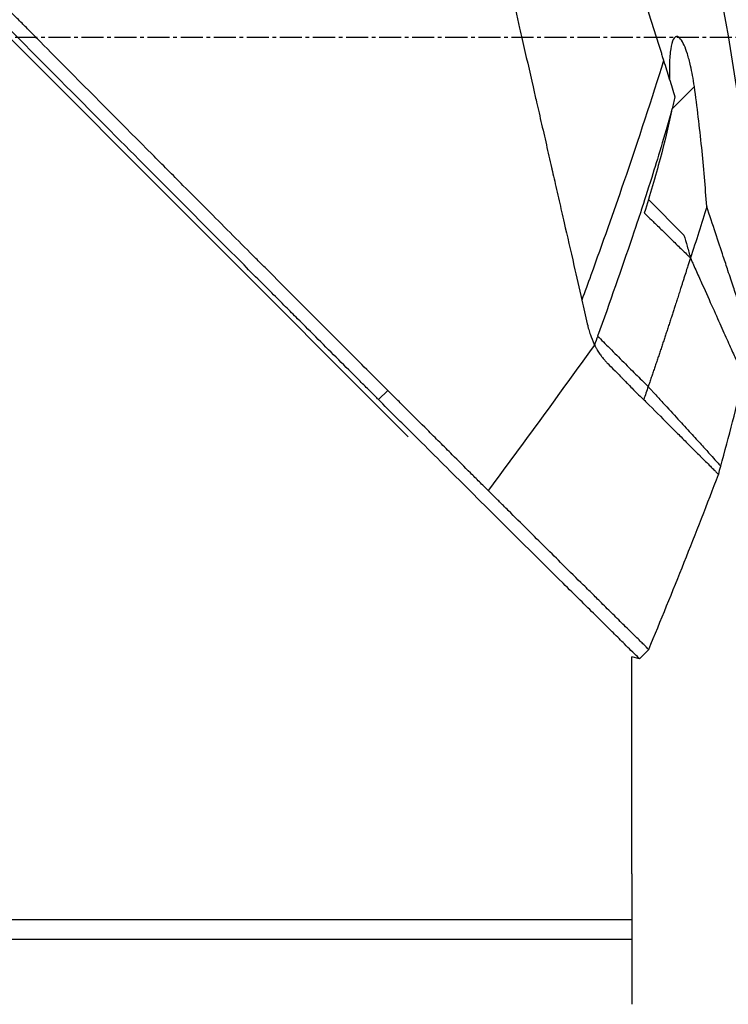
# Model space of a CAD drawing. Header units: millimetres. Extents: x 0 to 5219, y 0 to 2970.
# Tile 60 of 229: x 474 to 528, y 1476 to 1552. Entities that reach past the tile are written whole.
import ezdxf

# ---------------------------------------------------------------- set-up
doc = ezdxf.new("R2010")
doc.units = ezdxf.units.MM
doc.header["$LTSCALE"] = 0.2
doc.linetypes.add('CENTER2', pattern=[1.125, 0.75, -0.125, 0.125, -0.125])
doc.layers.add('02_Center Line', color=1, linetype='CENTER2')

# ---------------------------------------------------------------- blocks, each defined once
blk = doc.blocks.new('Blk$A2R2-4W24V')
for p, q in [((-229.345, 779.042), (-165.899, 842.488)), ((-249.605, 804.21), (-251.311, 805.916)), ((-247.79, 797.244), (-250.512, 794.522)), ((-247.566, 797.468), (-247.566, 797.468)), ((-227.064, 781.891), (-227.771, 782.598)), ((-247.1, 762.013), (-247.807, 762.72)), ((-247.1, 762.013), (-246.5, 762.172)), ((-246.5, 745.5), (-246.5, 762.172)), ((-246.498, 745), (-246.498, 742)), ((-128.5, 742), (-246.5, 742)), ((-246.5, 742), (-246.5, 735.5)), ((-128.5, 740.5), (-246.5, 740.5))]:
    blk.add_line(p, q)
blk.add_arc((92.958, 899.97), 360.277, 198.96383, 199.1311)
blk.add_ellipse((-195.819, 814.915), major_axis=(51.342, -154.081), ratio=0.336418, start_param=4.783304, end_param=4.787811)
for points, knots in [([(-227.771, 782.598), (-227.759, 782.61), (-227.608, 782.761), (-227.533, 782.835), (-227.474, 782.895), (-227.295, 783.073), (-227.175, 783.193), (-226.816, 783.552), (-226.575, 783.792), (-225.85, 784.516), (-225.363, 785.003), (-223.888, 786.476), (-222.89, 787.474), (-221.637, 788.728), (-221.386, 788.978), (-220.816, 789.548), (-220.491, 789.874), (-219.57, 790.795), (-218.961, 791.405), (-218.225, 792.142), (-218.103, 792.265), (-217.871, 792.497), (-217.761, 792.606), (-216.481, 793.889), (-215.297, 795.075), (-213.42, 796.957), (-212.735, 797.645), (-211.26, 799.125), (-210.468, 799.92), (-207.555, 802.845), (-205.41, 805.001), (-202.535, 807.896), (-201.819, 808.617), (-200.995, 809.448), (-200.889, 809.555), (-200.704, 809.742), (-200.619, 809.827), (-200.45, 809.998), (-200.363, 810.086), (-200.161, 810.29), (-200.049, 810.402), (-199.851, 810.603), (-199.768, 810.687), (-199.563, 810.894), (-199.44, 811.018), (-199.215, 811.246), (-199.113, 811.349), (-198.482, 811.986), (-197.953, 812.521), (-196.736, 813.753), (-196.047, 814.449), (-194.661, 815.853), (-193.963, 816.561), (-192.821, 817.719), (-192.374, 818.173), (-191.826, 818.728), (-191.725, 818.831), (-191.437, 819.122), (-191.251, 819.311), (-190.614, 819.956), (-190.16, 820.416), (-189.465, 821.12), (-189.22, 821.369), (-188.891, 821.701), (-188.806, 821.787), (-188.676, 821.919), (-188.633, 821.963), (-188.492, 822.105), (-188.392, 822.206), (-188.144, 822.457), (-187.989, 822.614), (-187.645, 822.961), (-187.462, 823.146), (-187.1, 823.512), (-186.922, 823.692), (-186.682, 823.934), (-186.624, 823.993), (-186.416, 824.203), (-186.261, 824.359), (-185.875, 824.749), (-185.656, 824.971), (-185.272, 825.359), (-185.108, 825.523), (-184.783, 825.851), (-184.618, 826.017), (-184.195, 826.444), (-183.941, 826.701), (-183.495, 827.152), (-183.309, 827.339), (-182.983, 827.668), (-182.843, 827.809), (-182.632, 828.022), (-182.561, 828.094), (-182.287, 828.371), (-182.084, 828.575), (-180.968, 829.701), (-180.057, 830.619), (-178.172, 832.519), (-177.195, 833.503), (-175.847, 834.861), (-175.468, 835.242), (-174.907, 835.806), (-174.725, 835.989), (-174.113, 836.605), (-173.68, 837.041), (-172.807, 837.919), (-172.364, 838.364), (-170.964, 839.773), (-170.012, 840.729), (-168.293, 842.455), (-167.524, 843.228), (-165.869, 844.889), (-164.985, 845.776), (-163.409, 847.356), (-162.714, 848.053), (-159.378, 851.396), (-156.851, 853.925), (-154.013, 856.762), (-153.518, 857.258), (-152.562, 858.213), (-152.1, 858.675), (-149.895, 860.878), (-148.293, 862.478), (-146.259, 864.509), (-145.669, 865.098), (-144.601, 866.164), (-144.121, 866.644), (-142.843, 867.918), (-142.182, 868.578), (-141.5, 869.259), (-141.326, 869.433), (-141.054, 869.704), (-140.979, 869.779), (-140.979, 869.779)], [-6.229962, -6.229962, -6.229962, -6.229962, -6.227864, -6.227864, -6.219552, -6.219552, -6.202929, -6.202929, -6.16968, -6.16968, -6.103208, -6.103208, -5.970065, -5.970065, -5.937453, -5.937453, -5.895346, -5.895346, -5.816119, -5.816119, -5.800362, -5.800362, -5.786281, -5.786281, -5.635887, -5.635887, -5.550128, -5.550128, -5.451964, -5.451964, -5.19041, -5.19041, -5.103809, -5.103809, -5.091041, -5.091041, -5.081268, -5.081268, -5.070806, -5.070806, -5.057101, -5.057101, -5.047416, -5.047416, -5.032993, -5.032993, -5.021064, -5.021064, -4.959513, -4.959513, -4.879662, -4.879662, -4.798866, -4.798866, -4.746913, -4.746913, -4.735039, -4.735039, -4.713278, -4.713278, -4.660559, -4.660559, -4.631405, -4.631405, -4.620962, -4.620962, -4.61581, -4.61581, -4.603824, -4.603824, -4.585775, -4.585775, -4.565126, -4.565126, -4.545061, -4.545061, -4.538129, -4.538129, -4.518662, -4.518662, -4.489931, -4.489931, -4.468034, -4.468034, -4.446173, -4.446173, -4.412022, -4.412022, -4.38742, -4.38742, -4.368644, -4.368644, -4.359076, -4.359076, -4.331844, -4.331844, -4.208918, -4.208918, -4.076245, -4.076245, -4.023995, -4.023995, -3.998904, -3.998904, -3.939656, -3.939656, -3.878964, -3.878964, -3.746371, -3.746371, -3.637173, -3.637173, -3.509455, -3.509455, -3.406658, -3.406658, -3.009825, -3.009825, -2.924337, -2.924337, -2.84138, -2.84138, -2.519502, -2.519502, -2.374871, -2.374871, -2.235834, -2.235834, -1.965462, -1.965462, -1.83333, -1.83333, -1.674568, -1.674568, -1.674568, -1.674568]), ([(-227.064, 781.891), (-227.029, 781.926), (-226.728, 782.227), (-226.057, 782.896), (-225.803, 783.149), (-225.039, 783.913), (-224.524, 784.427), (-222.967, 785.983), (-221.909, 787.04), (-220.542, 788.408), (-220.239, 788.711), (-219.58, 789.371), (-219.227, 789.724), (-217.924, 791.028), (-216.971, 791.983), (-215.466, 793.491), (-214.914, 794.044), (-212.882, 796.081), (-211.386, 797.582), (-206.924, 802.061), (-201.358, 807.655), (-195.487, 813.594), (-194.176, 814.921), (-192.218, 816.906), (-191.571, 817.563), (-190.67, 818.477), (-190.414, 818.735), (-189.659, 819.5), (-189.161, 820.005), (-188.504, 820.67), (-188.35, 820.826), (-188.086, 821.094), (-187.978, 821.202), (-187.768, 821.415), (-187.665, 821.519), (-187.459, 821.728), (-187.352, 821.836), (-186.833, 822.36), (-186.422, 822.775), (-185.569, 823.637), (-185.128, 824.082), (-183.87, 825.352), (-183.053, 826.177), (-181.429, 827.816), (-180.621, 828.63), (-178.969, 830.296), (-178.125, 831.146), (-176.409, 832.876), (-175.533, 833.758), (-174.204, 835.095), (-173.748, 835.554), (-172.526, 836.784), (-171.775, 837.539), (-170.177, 839.146), (-169.336, 839.991), (-167.687, 841.647), (-166.878, 842.459), (-165.307, 844.036), (-164.542, 844.804), (-162.329, 847.023), (-160.9, 848.456), (-156.931, 852.431), (-154.481, 854.882), (-151.804, 857.558), (-151.372, 857.989), (-149.364, 859.996), (-147.9, 861.458), (-144.631, 864.722), (-143.043, 866.308), (-141.674, 867.674), (-141.432, 867.915), (-140.91, 868.436), (-140.672, 868.674), (-140.353, 868.992), (-140.273, 869.072), (-140.272, 869.072)], [0.000001, 0.000001, 0.000001, 0.000001, 0.0174896, 0.0174896, 0.0280641, 0.0280641, 0.0492044, 0.0492044, 0.0915833, 0.0915833, 0.103829, 0.103829, 0.1177045, 0.1177045, 0.1548929, 0.1548929, 0.1762617, 0.1762617, 0.2332292, 0.2332292, 0.3447473, 0.3447473, 0.3768428, 0.3768428, 0.3928613, 0.3928613, 0.3992061, 0.3992061, 0.4115742, 0.4115742, 0.4153435, 0.4153435, 0.4181398, 0.4181398, 0.4207138, 0.4207138, 0.4231441, 0.4231441, 0.4328041, 0.4328041, 0.443145, 0.443145, 0.4624048, 0.4624048, 0.4815797, 0.4815797, 0.5018181, 0.5018181, 0.5229618, 0.5229618, 0.5340035, 0.5340035, 0.5527188, 0.5527188, 0.5738832, 0.5738832, 0.5945831, 0.5945831, 0.6145009, 0.6145009, 0.6528362, 0.6528362, 0.7241388, 0.7241388, 0.7381113, 0.7381113, 0.7906485, 0.7906485, 0.8696683, 0.8696683, 0.8893857, 0.8893857, 0.91901, 0.91901, 0.9486615, 0.9486615, 0.9486615, 0.9486615]), ([(-224.799, 867.491), (-224.8, 867.491), (-224.801, 867.489), (-224.802, 867.485), (-224.804, 867.481), (-224.806, 867.474), (-224.809, 867.465), (-224.814, 867.449), (-224.821, 867.423), (-224.831, 867.385), (-224.839, 867.35), (-224.85, 867.306), (-224.864, 867.249), (-224.876, 867.198), (-224.891, 867.135), (-224.909, 867.06), (-224.925, 866.991), (-224.944, 866.911), (-224.966, 866.818), (-224.986, 866.731), (-225.009, 866.633), (-225.034, 866.522), (-225.081, 866.318), (-225.138, 866.072), (-225.207, 865.773), (-225.219, 865.717), (-225.233, 865.659), (-225.246, 865.599), (-225.285, 865.428), (-225.342, 865.179), (-225.426, 864.815), (-225.494, 864.516), (-225.581, 864.138), (-225.693, 863.651), (-225.78, 863.269), (-225.883, 862.82), (-226.005, 862.285), (-226.11, 861.831), (-226.228, 861.315), (-226.363, 860.726), (-226.412, 860.511), (-226.464, 860.285), (-226.518, 860.05), (-226.597, 859.705), (-226.678, 859.348), (-226.762, 858.982), (-226.902, 858.371), (-227.049, 857.73), (-227.203, 857.061), (-227.28, 856.724), (-227.359, 856.38), (-227.44, 856.03), (-227.519, 855.684), (-227.6, 855.332), (-227.682, 854.973), (-227.848, 854.25), (-228.019, 853.5), (-228.196, 852.726), (-228.285, 852.339), (-228.375, 851.946), (-228.466, 851.547), (-228.485, 851.463), (-228.504, 851.379), (-228.523, 851.295), (-228.547, 851.189), (-228.62, 850.873), (-228.744, 850.333), (-228.819, 850.003), (-228.914, 849.589), (-229.029, 849.085), (-229.115, 848.71), (-229.213, 848.285), (-229.322, 847.806), (-229.37, 847.599), (-229.42, 847.382), (-229.472, 847.155), (-229.52, 846.945), (-229.57, 846.725), (-229.623, 846.497), (-229.663, 846.318), (-229.705, 846.135), (-229.749, 845.945), (-229.809, 845.685), (-229.869, 845.422), (-229.929, 845.158), (-229.981, 844.933), (-230.033, 844.706), (-230.085, 844.479), (-230.137, 844.251), (-230.19, 844.022), (-230.242, 843.793), (-230.296, 843.557), (-230.353, 843.309), (-230.406, 843.076), (-230.456, 842.858), (-230.503, 842.654), (-230.561, 842.401), (-230.619, 842.149), (-230.687, 841.85), (-230.753, 841.564), (-230.818, 841.277), (-230.881, 841.003), (-230.946, 840.718), (-230.994, 840.511), (-231.041, 840.305), (-231.088, 840.098), (-231.106, 840.02), (-231.124, 839.942), (-231.142, 839.864), (-231.208, 839.578), (-231.273, 839.29), (-231.339, 839.002), (-231.373, 838.858), (-231.406, 838.714), (-231.439, 838.569), (-231.472, 838.424), (-231.505, 838.279), (-231.539, 838.134), (-231.605, 837.843), (-231.672, 837.551), (-231.739, 837.258), (-231.873, 836.673), (-232.009, 836.082), (-232.145, 835.489), (-232.213, 835.192), (-232.281, 834.894), (-232.35, 834.595), (-232.418, 834.297), (-232.487, 833.997), (-232.556, 833.697), (-232.59, 833.546), (-232.625, 833.396), (-232.659, 833.245), (-232.694, 833.095), (-232.729, 832.944), (-232.763, 832.793), (-232.831, 832.499), (-232.898, 832.204), (-232.966, 831.909), (-232.968, 831.901), (-232.97, 831.892), (-232.972, 831.884), (-233.041, 831.58), (-233.111, 831.275), (-233.181, 830.969), (-233.251, 830.664), (-233.322, 830.358), (-233.392, 830.051), (-233.427, 829.897), (-233.462, 829.743), (-233.497, 829.59), (-233.532, 829.436), (-233.568, 829.282), (-233.603, 829.128), (-233.673, 828.819), (-233.744, 828.511), (-233.814, 828.201), (-233.856, 828.018), (-233.898, 827.836), (-233.94, 827.653), (-233.94, 827.65), (-233.941, 827.646), (-233.942, 827.642), (-233.955, 827.585), (-233.983, 827.461), (-234.027, 827.271), (-234.06, 827.127), (-234.102, 826.946), (-234.152, 826.726), (-234.179, 826.608), (-234.209, 826.479), (-234.241, 826.339), (-234.274, 826.195), (-234.309, 826.039), (-234.348, 825.872), (-234.374, 825.756), (-234.402, 825.634), (-234.431, 825.507), (-234.439, 825.472), (-234.447, 825.438), (-234.455, 825.404), (-234.537, 825.046), (-234.609, 824.733), (-234.67, 824.467), (-234.819, 823.815), (-234.905, 823.442), (-234.926, 823.352), (-234.984, 823.098), (-235.042, 822.844), (-235.1, 822.59), (-235.172, 822.277), (-235.243, 821.963), (-235.315, 821.65), (-235.347, 821.51), (-235.379, 821.369), (-235.411, 821.229), (-235.451, 821.056), (-235.49, 820.883), (-235.53, 820.709), (-235.576, 820.509), (-235.621, 820.309), (-235.667, 820.109), (-235.748, 819.753), (-235.99, 818.698), (-236.391, 816.952), (-236.397, 816.922), (-236.404, 816.892), (-236.411, 816.862), (-236.691, 815.643), (-236.97, 814.427), (-237.247, 813.218), (-237.463, 812.276), (-237.678, 811.338), (-237.891, 810.405), (-237.959, 810.111), (-238.026, 809.817), (-238.093, 809.524), (-238.373, 808.301), (-238.652, 807.088), (-238.927, 805.888), (-239.003, 805.558), (-239.078, 805.229), (-239.154, 804.901), (-239.212, 804.645), (-239.274, 804.377), (-239.338, 804.096), (-239.463, 803.552), (-239.598, 802.961), (-239.744, 802.325), (-239.809, 802.041), (-239.876, 801.748), (-239.945, 801.447), (-240.01, 801.163), (-240.076, 800.872), (-240.145, 800.574), (-240.209, 800.291), (-240.275, 800.002), (-240.343, 799.707), (-240.353, 799.662), (-240.364, 799.616), (-240.374, 799.57), (-240.427, 799.338), (-240.483, 799.096), (-240.54, 798.846), (-240.661, 798.317), (-240.791, 797.748), (-240.93, 797.141), (-241.052, 796.61), (-241.18, 796.05), (-241.315, 795.461), (-241.547, 794.447), (-241.799, 793.349), (-242.067, 792.179), (-242.26, 791.334), (-242.462, 790.451), (-242.672, 789.536)], [0.0008979, 0.0008979, 0.0008979, 0.0008979, 0.0108915, 0.0108915, 0.0108915, 0.020974, 0.020974, 0.020974, 0.0391503, 0.0391503, 0.0391503, 0.0554178, 0.0554178, 0.0554178, 0.0702751, 0.0702751, 0.0702751, 0.0840358, 0.0840358, 0.0840358, 0.0969119, 0.0969119, 0.0969119, 0.1205769, 0.1205769, 0.1205769, 0.125, 0.125, 0.125, 0.1638961, 0.1638961, 0.1638961, 0.1958374, 0.1958374, 0.1958374, 0.2208888, 0.2208888, 0.2208888, 0.2422005, 0.2422005, 0.2422005, 0.25, 0.25, 0.25, 0.2678209, 0.2678209, 0.2678209, 0.2975362, 0.2975362, 0.2975362, 0.3125, 0.3125, 0.3125, 0.3272656, 0.3272656, 0.3272656, 0.3570095, 0.3570095, 0.3570095, 0.3718814, 0.3718814, 0.3718814, 0.375, 0.375, 0.375, 0.3991671, 0.3991671, 0.3991671, 0.4139157, 0.4139157, 0.4139157, 0.4249028, 0.4249028, 0.4249028, 0.429655, 0.429655, 0.429655, 0.4340613, 0.4340613, 0.4340613, 0.4375, 0.4375, 0.4375, 0.4468814, 0.4468814, 0.4468814, 0.4548932, 0.4548932, 0.4548932, 0.4629051, 0.4629051, 0.4629051, 0.4712008, 0.4712008, 0.4712008, 0.4789288, 0.4789288, 0.4789288, 0.4866568, 0.4866568, 0.4866568, 0.4943848, 0.4943848, 0.4943848, 0.5, 0.5, 0.5, 0.502414, 0.502414, 0.502414, 0.5112437, 0.5112437, 0.5112437, 0.5156585, 0.5156585, 0.5156585, 0.5200734, 0.5200734, 0.5200734, 0.528903, 0.528903, 0.528903, 0.5465624, 0.5465624, 0.5465624, 0.555392, 0.555392, 0.555392, 0.5642217, 0.5642217, 0.5642217, 0.5686366, 0.5686366, 0.5686366, 0.5730514, 0.5730514, 0.5730514, 0.5816327, 0.5816327, 0.5816327, 0.5818813, 0.5818813, 0.5818813, 0.5907202, 0.5907202, 0.5907202, 0.5995591, 0.5995591, 0.5995591, 0.6039786, 0.6039786, 0.6039786, 0.6083981, 0.6083981, 0.6083981, 0.6172371, 0.6172371, 0.6172371, 0.622449, 0.622449, 0.622449, 0.6229413, 0.6229413, 0.6229413, 0.6298917, 0.6298917, 0.6298917, 0.6351416, 0.6351416, 0.6351416, 0.6379546, 0.6379546, 0.6379546, 0.6408496, 0.6408496, 0.6408496, 0.6428571, 0.6428571, 0.6428571, 0.6433986, 0.6433986, 0.6433986, 0.6491487, 0.6491487, 0.6491487, 0.6632653, 0.6632653, 0.6632653, 0.6704637, 0.6704637, 0.6704637, 0.6793393, 0.6793393, 0.6793393, 0.6833065, 0.6833065, 0.6833065, 0.6882149, 0.6882149, 0.6882149, 0.6938776, 0.6938776, 0.6938776, 0.7239727, 0.7239727, 0.7239727, 0.7244898, 0.7244898, 0.7244898, 0.7589042, 0.7589042, 0.7589042, 0.7857143, 0.7857143, 0.7857143, 0.7941949, 0.7941949, 0.7941949, 0.8295621, 0.8295621, 0.8295621, 0.8392857, 0.8392857, 0.8392857, 0.849008, 0.849008, 0.849008, 0.8678821, 0.8678821, 0.8678821, 0.876305, 0.876305, 0.876305, 0.8842189, 0.8842189, 0.8842189, 0.8917062, 0.8917062, 0.8917062, 0.8928571, 0.8928571, 0.8928571, 0.9031342, 0.9031342, 0.9031342, 0.9247967, 0.9247967, 0.9247967, 0.9437386, 0.9437386, 0.9437386, 0.9764071, 0.9764071, 0.9764071, 1, 1, 1, 1]), ([(-231.413, 863.938), (-231.413, 863.939), (-231.413, 863.939), (-231.437, 863.863), (-231.451, 863.818), (-231.482, 863.722), (-231.496, 863.677), (-231.574, 863.429), (-231.663, 863.143), (-231.854, 862.533), (-231.941, 862.253), (-232.172, 861.518), (-232.323, 861.036), (-232.72, 859.768), (-232.98, 858.936), (-233.662, 856.757), (-234.109, 855.331), (-234.738, 853.318), (-234.874, 852.884), (-235.084, 852.215), (-235.154, 851.991), (-235.295, 851.539), (-235.367, 851.31), (-235.477, 850.959), (-235.514, 850.84), (-235.626, 850.481), (-235.701, 850.243), (-235.851, 849.765), (-235.926, 849.526), (-236.039, 849.164), (-236.077, 849.043), (-236.155, 848.793), (-236.195, 848.664), (-236.276, 848.406), (-236.316, 848.277), (-236.439, 847.885), (-236.523, 847.617), (-236.682, 847.11), (-236.76, 846.86), (-236.917, 846.359), (-236.995, 846.11), (-237.233, 845.349), (-237.395, 844.831), (-237.732, 843.753), (-237.91, 843.186), (-238.244, 842.118), (-238.4, 841.62), (-238.609, 840.951), (-238.653, 840.81), (-238.875, 840.102), (-239.053, 839.533), (-239.323, 838.669), (-239.414, 838.379), (-239.595, 837.802), (-239.686, 837.512), (-239.868, 836.93), (-239.958, 836.642), (-240.095, 836.203), (-240.142, 836.054), (-240.233, 835.763), (-240.277, 835.622), (-240.369, 835.328), (-240.415, 835.181), (-240.547, 834.76), (-240.637, 834.473), (-241.411, 832), (-242.109, 829.767), (-242.877, 827.313), (-242.942, 827.105), (-243.073, 826.688), (-243.136, 826.484), (-243.262, 826.083), (-243.324, 825.885), (-243.446, 825.494), (-243.506, 825.303), (-243.625, 824.924), (-243.684, 824.735), (-243.853, 824.195), (-243.966, 823.834), (-244.292, 822.794), (-244.506, 822.108), (-244.802, 821.163), (-244.893, 820.87), (-245.028, 820.44), (-245.071, 820.303), (-245.198, 819.898), (-245.281, 819.632), (-245.442, 819.117), (-245.519, 818.87), (-245.742, 818.158), (-245.887, 817.695), (-246.284, 816.426), (-246.535, 815.625), (-246.97, 814.235), (-247.155, 813.643), (-247.614, 812.176), (-247.886, 811.306), (-248.288, 810.021), (-248.421, 809.596), (-248.619, 808.963), (-248.685, 808.753), (-248.783, 808.44), (-248.815, 808.336), (-248.864, 808.18), (-248.88, 808.128), (-248.905, 808.05), (-248.913, 808.024), (-248.929, 807.972), (-248.937, 807.946), (-248.945, 807.92)], [0.000492, 0.000492, 0.000492, 0.000492, 0.070477, 0.070477, 0.116784, 0.116784, 0.147598, 0.147598, 0.270163, 0.270163, 0.35129, 0.35129, 0.459378, 0.459378, 0.603543, 0.603543, 0.795477, 0.795477, 0.846759, 0.846759, 0.872247, 0.872247, 0.897546, 0.897546, 0.910816, 0.910816, 0.936058, 0.936058, 0.961053, 0.961053, 0.973407, 0.973407, 0.986612, 0.986612, 0.999925, 0.999925, 1.026343, 1.026343, 1.051465, 1.051465, 1.076258, 1.076258, 1.125243, 1.125243, 1.177878, 1.177878, 1.224985, 1.224985, 1.237745, 1.237745, 1.287061, 1.287061, 1.311764, 1.311764, 1.336615, 1.336615, 1.361333, 1.361333, 1.372959, 1.372959, 1.384222, 1.384222, 1.395507, 1.395507, 1.41867, 1.41867, 1.596072, 1.596072, 1.612752, 1.612752, 1.628768, 1.628768, 1.644172, 1.644172, 1.659003, 1.659003, 1.673475, 1.673475, 1.702106, 1.702106, 1.756638, 1.756638, 1.781274, 1.781274, 1.792708, 1.792708, 1.814679, 1.814679, 1.835454, 1.835454, 1.874477, 1.874477, 1.942807, 1.942807, 1.994085, 1.994085, 2.070998, 2.070998, 2.109452, 2.109452, 2.128666, 2.128666, 2.138273, 2.138273, 2.143077, 2.143077, 2.145479, 2.145479, 2.147874, 2.147874, 2.147874, 2.147874]), ([(-255.708, 786.313), (-255.934, 796.763), (-254.789, 807.329), (-251.077, 822.652), (-249.483, 827.745), (-247.566, 832.701)], [0, 0, 0, 0, 3.135776, 3.135776, 4.729873, 4.729873, 4.729873, 4.729873]), ([(-251.311, 805.916), (-251.272, 806.199), (-251.226, 806.483), (-251.128, 807.017), (-251.077, 807.269), (-250.946, 807.833), (-250.864, 808.14), (-250.697, 808.664), (-250.614, 808.887), (-250.437, 809.281), (-250.344, 809.445), (-250.142, 809.696), (-250.039, 809.759), (-249.848, 809.742), (-249.765, 809.663), (-249.607, 809.359), (-249.54, 809.109), (-249.439, 808.477), (-249.408, 808.086), (-249.386, 807.279), (-249.39, 806.869), (-249.408, 806.443)], [-1.14528, -1.14528, -1.14528, -1.14528, -1.059047, -1.059047, -0.979891, -0.979891, -0.875786, -0.875786, -0.784614, -0.784614, -0.687046, -0.687046, -0.571812, -0.571812, -0.456499, -0.456499, -0.315176, -0.315176, -0.162073, -0.162073, -0.025672, -0.025672, -0.025672, -0.025672]), ([(-248.945, 807.92), (-249.094, 807.444), (-249.242, 806.972), (-249.534, 806.04), (-249.678, 805.579), (-249.821, 805.123)], [0.000026, 0.000026, 0.000026, 0.000026, 0.1679092, 0.1679092, 0.336286, 0.336286, 0.336286, 0.336286]), ([(-248.945, 807.92), (-248.048, 805.02), (-247.024, 801.895), (-245.874, 798.546), (-245.094, 796.277), (-244.257, 793.905), (-243.362, 791.431), (-243.136, 790.805), (-242.906, 790.174), (-242.672, 789.536)], [-1, -1, -1, -1, -0.459072, -0.459072, -0.459072, -0.092566, -0.092566, -0.092566, 0, 0, 0, 0]), ([(-252.259, 796.712), (-252.154, 798.222), (-252.027, 799.726), (-251.715, 802.795), (-251.528, 804.357), (-251.311, 805.916)], [0.000001, 0.000001, 0.000001, 0.000001, 0.4541066, 0.4541066, 0.9270468, 0.9270468, 0.9270468, 0.9270468]), ([(-249.821, 805.123), (-249.781, 804.969), (-249.743, 804.815), (-249.671, 804.511), (-249.637, 804.36), (-249.605, 804.21)], [-0.09380006, -0.09380006, -0.09380006, -0.09380006, -0.04608774, -0.04608774, -0.000001, -0.000001, -0.000001, -0.000001]), ([(-249.566, 804.025), (-249.572, 804.056), (-249.579, 804.087), (-249.592, 804.148), (-249.599, 804.179), (-249.605, 804.21)], [-0.0189743, -0.0189743, -0.0189743, -0.0189743, -0.00948198, -0.00948198, -0.000001, -0.000001, -0.000001, -0.000001]), ([(-249.566, 804.025), (-248.999, 802.07), (-248.474, 800.353), (-248.035, 798.949), (-247.705, 797.897), (-247.433, 797.049), (-247.23, 796.428), (-247.143, 796.162), (-246.916, 795.472), (-246.527, 794.324), (-245.711, 791.911), (-244.83, 789.392), (-243.886, 786.768)], [0, 0, 0, 0, 0.25, 0.25, 0.25, 0.375, 0.375, 0.375, 0.5, 0.5, 0.5, 1, 1, 1, 1]), ([(-249.565, 804.022), (-249.302, 802.799), (-249.005, 801.583), (-248.314, 798.99), (-247.914, 797.622), (-247.469, 796.207)], [0.0003261, 0.0003261, 0.0003261, 0.0003261, 0.3756535, 0.3756535, 0.8068881, 0.8068881, 0.8068881, 0.8068881]), ([(-255.708, 786.313), (-255.708, 786.313), (-255.708, 786.313), (-255.708, 786.314), (-255.706, 786.32), (-255.699, 786.341), (-255.694, 786.355), (-255.674, 786.417), (-255.652, 786.482), (-255.599, 786.642), (-255.567, 786.737), (-255.501, 786.937), (-255.468, 787.037), (-255.382, 787.295), (-255.327, 787.461), (-255.188, 787.88), (-255.101, 788.143), (-254.955, 788.583), (-254.903, 788.739), (-254.789, 789.084), (-254.726, 789.273), (-254.552, 789.8), (-254.434, 790.155), (-254.177, 790.929), (-254.037, 791.351), (-253.775, 792.142), (-253.656, 792.501), (-253.342, 793.446), (-253.142, 794.05), (-252.717, 795.33), (-252.493, 796.006), (-252.259, 796.712)], [2.994008, 2.994008, 2.994008, 2.994008, 2.998917, 2.998917, 3.102407, 3.102407, 3.193729, 3.193729, 3.404829, 3.404829, 3.606578, 3.606578, 3.771982, 3.771982, 3.995205, 3.995205, 4.278205, 4.278205, 4.423595, 4.423595, 4.583388, 4.583388, 4.852579, 4.852579, 5.133194, 5.133194, 5.349319, 5.349319, 5.678864, 5.678864, 6.012538, 6.012538, 6.012538, 6.012538]), ([(-252.259, 796.712), (-252.056, 796.053), (-251.851, 795.394), (-251.438, 794.077), (-251.229, 793.419), (-251.018, 792.762)], [-0.4140683, -0.4140683, -0.4140683, -0.4140683, -0.2070418, -0.2070418, -0.000001, -0.000001, -0.000001, -0.000001]), ([(-247.469, 796.207), (-247.55, 796.13), (-247.789, 795.903), (-248.231, 795.472), (-248.311, 795.395), (-248.51, 795.201), (-248.63, 795.083), (-248.96, 794.761), (-249.17, 794.555), (-249.454, 794.278), (-249.531, 794.202), (-249.862, 793.879), (-250.119, 793.627), (-250.478, 793.279), (-250.592, 793.17), (-250.755, 793.013), (-250.807, 792.963), (-250.883, 792.891), (-250.907, 792.867), (-250.955, 792.821), (-250.979, 792.799), (-251.003, 792.777)], [0.000001, 0.000001, 0.000001, 0.000001, 0.0517933, 0.0517933, 0.0631602, 0.0631602, 0.080667, 0.080667, 0.1119431, 0.1119431, 0.1236223, 0.1236223, 0.1626158, 0.1626158, 0.1804481, 0.1804481, 0.1887485, 0.1887485, 0.1927271, 0.1927271, 0.1965807, 0.1965807, 0.1965807, 0.1965807]), ([(-250.512, 794.522), (-250.594, 794.235), (-250.676, 793.948), (-250.802, 793.509), (-250.846, 793.356), (-250.912, 793.129), (-250.933, 793.055), (-250.976, 792.908), (-251.014, 792.777), (-251.018, 792.762)], [-0.03661254, -0.03661254, -0.03661254, -0.03661254, -0.01870238, -0.01870238, -0.00917405, -0.00917405, -0.00454332, -0.00454332, -0.000001, -0.000001, -0.000001, -0.000001]), ([(-251.003, 792.777), (-251.023, 792.732), (-251.043, 792.687), (-251.063, 792.642), (-251.083, 792.597), (-251.103, 792.553), (-251.123, 792.508), (-251.162, 792.419), (-251.202, 792.331), (-251.241, 792.244), (-251.32, 792.068), (-251.397, 791.895), (-251.473, 791.725), (-251.626, 791.384), (-251.774, 791.053), (-251.918, 790.732), (-252.206, 790.091), (-252.476, 789.489), (-252.727, 788.929), (-252.979, 788.369), (-253.211, 787.85), (-253.425, 787.375), (-253.638, 786.9), (-253.832, 786.468), (-254.006, 786.08), (-254.18, 785.692), (-254.333, 785.35), (-254.467, 785.051), (-254.6, 784.753), (-254.713, 784.5), (-254.806, 784.293), (-254.852, 784.189), (-254.893, 784.097), (-254.928, 784.016), (-254.964, 783.936), (-254.994, 783.867), (-255.019, 783.811), (-255.044, 783.755), (-255.063, 783.711), (-255.076, 783.682), (-255.083, 783.667), (-255.088, 783.655), (-255.091, 783.648), (-255.095, 783.64), (-255.097, 783.636), (-255.097, 783.636), (-255.097, 783.636), (-255.097, 783.636), (-255.097, 783.636)], [0, 0, 0, 0, 0.003914, 0.003914, 0.003914, 0.0078279, 0.0078279, 0.0078279, 0.0156558, 0.0156558, 0.0156558, 0.0313116, 0.0313116, 0.0313116, 0.0626233, 0.0626233, 0.0626233, 0.1252466, 0.1252466, 0.1252466, 0.1878699, 0.1878699, 0.1878699, 0.2504932, 0.2504932, 0.2504932, 0.3131165, 0.3131165, 0.3131165, 0.3757398, 0.3757398, 0.3757398, 0.4070514, 0.4070514, 0.4070514, 0.4383631, 0.4383631, 0.4383631, 0.4696747, 0.4696747, 0.4696747, 0.4853679, 0.4853679, 0.4853679, 0.5009864, 0.5009864, 0.5009864, 0.5015367, 0.5015367, 0.5015367, 0.5015367]), ([(-251.018, 792.762), (-251.015, 792.765), (-251.013, 792.767), (-251.008, 792.772), (-251.006, 792.774), (-251.003, 792.777)], [-0.004802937, -0.004802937, -0.004802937, -0.004802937, -0.002367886, -0.002367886, 0, 0, 0, 0]), ([(-251.003, 792.777), (-250.936, 792.563), (-250.871, 792.353), (-250.807, 792.149), (-250.77, 792.031), (-250.733, 791.915), (-250.683, 791.757), (-250.634, 791.599), (-250.571, 791.399), (-250.513, 791.218), (-250.484, 791.127), (-250.457, 791.04), (-250.429, 790.952), (-250.401, 790.863), (-250.372, 790.773), (-250.343, 790.683), (-250.315, 790.593), (-250.286, 790.504), (-250.258, 790.415), (-250.215, 790.281), (-250.172, 790.147), (-250.129, 790.013), (-250.086, 789.88), (-250.043, 789.746), (-250, 789.612), (-249.957, 789.478), (-249.914, 789.344), (-249.871, 789.211), (-249.835, 789.099), (-249.799, 788.988), (-249.763, 788.877), (-249.727, 788.766), (-249.691, 788.655), (-249.655, 788.543), (-249.619, 788.432), (-249.582, 788.321), (-249.546, 788.21), (-249.506, 788.088), (-249.466, 787.966), (-249.426, 787.844), (-249.386, 787.722), (-249.346, 787.6), (-249.306, 787.478), (-249.266, 787.356), (-249.226, 787.234), (-249.186, 787.112), (-249.148, 786.996), (-249.109, 786.879), (-249.071, 786.763), (-249.032, 786.647), (-248.994, 786.531), (-248.955, 786.415), (-248.917, 786.299), (-248.878, 786.182), (-248.839, 786.066), (-248.8, 785.948), (-248.76, 785.829), (-248.72, 785.71), (-248.681, 785.592), (-248.641, 785.473), (-248.601, 785.354), (-248.561, 785.236), (-248.522, 785.117), (-248.482, 784.999), (-248.442, 784.882), (-248.403, 784.765), (-248.363, 784.648), (-248.324, 784.531), (-248.284, 784.414), (-248.244, 784.297), (-248.205, 784.18), (-248.165, 784.063), (-248.125, 783.946), (-248.085, 783.829), (-248.045, 783.711), (-248.005, 783.594), (-247.965, 783.477), (-247.925, 783.359), (-247.885, 783.242), (-247.845, 783.125), (-247.805, 783.008), (-247.764, 782.89)], [0, 0, 0, 0, 0.0897132, 0.0897132, 0.0897132, 0.1414804, 0.1414804, 0.1414804, 0.1932476, 0.1932476, 0.1932476, 0.2191312, 0.2191312, 0.2191312, 0.2450148, 0.2450148, 0.2450148, 0.2708984, 0.2708984, 0.2708984, 0.3096449, 0.3096449, 0.3096449, 0.3483914, 0.3483914, 0.3483914, 0.3871379, 0.3871379, 0.3871379, 0.4193782, 0.4193782, 0.4193782, 0.4516185, 0.4516185, 0.4516185, 0.4838587, 0.4838587, 0.4838587, 0.5192811, 0.5192811, 0.5192811, 0.5547035, 0.5547035, 0.5547035, 0.5901259, 0.5901259, 0.5901259, 0.6238896, 0.6238896, 0.6238896, 0.6576534, 0.6576534, 0.6576534, 0.6914171, 0.6914171, 0.6914171, 0.7259458, 0.7259458, 0.7259458, 0.7604744, 0.7604744, 0.7604744, 0.795003, 0.795003, 0.795003, 0.8290876, 0.8290876, 0.8290876, 0.8631723, 0.8631723, 0.8631723, 0.8972569, 0.8972569, 0.8972569, 0.9315046, 0.9315046, 0.9315046, 0.9657523, 0.9657523, 0.9657523, 1, 1, 1, 1]), ([(-242.672, 789.536), (-242.813, 788.924), (-242.951, 788.318), (-243.089, 787.719), (-243.114, 787.61), (-243.131, 787.535), (-243.141, 787.496), (-243.159, 787.425), (-243.178, 787.353), (-243.199, 787.28), (-243.237, 787.147), (-243.282, 787.009), (-243.333, 786.865), (-243.398, 786.677), (-243.501, 786.414), (-243.638, 786.081)], [-1, -1, -1, -1, -0.5, -0.5, -0.5, -0.4375, -0.4375, -0.4375, -0.375, -0.375, -0.375, -0.25, -0.25, -0.25, 0, 0, 0, 0]), ([(-243.886, 786.768), (-244.159, 786.495), (-244.481, 786.174), (-244.823, 785.831), (-245.166, 785.489), (-245.53, 785.125), (-245.889, 784.766), (-246.247, 784.407), (-246.601, 784.054), (-246.922, 783.732), (-247.244, 783.411), (-247.534, 783.121), (-247.764, 782.89)], [0, 0, 0, 0, 0.249993, 0.249993, 0.249993, 0.499995, 0.499995, 0.499995, 0.749998, 0.749998, 0.749998, 1, 1, 1, 1]), ([(-243.638, 786.081), (-243.64, 786.078), (-243.642, 786.074), (-243.644, 786.07), (-243.672, 786.013), (-243.703, 785.954), (-243.736, 785.893), (-243.769, 785.834), (-243.803, 785.774), (-243.841, 785.712), (-243.846, 785.703), (-243.852, 785.693), (-243.858, 785.683), (-243.924, 785.576), (-243.993, 785.472), (-244.065, 785.373), (-244.078, 785.355), (-244.09, 785.338), (-244.103, 785.321), (-244.131, 785.284), (-244.158, 785.248), (-244.185, 785.213), (-244.227, 785.158), (-244.268, 785.107), (-244.307, 785.059), (-244.327, 785.034), (-244.347, 785.01), (-244.367, 784.987), (-244.374, 784.978), (-244.396, 784.951), (-244.432, 784.909), (-244.45, 784.889), (-244.472, 784.865), (-244.496, 784.837), (-244.499, 784.835), (-244.501, 784.832), (-244.503, 784.83), (-244.522, 784.808), (-244.541, 784.787), (-244.561, 784.766), (-244.588, 784.736), (-244.615, 784.707), (-244.643, 784.677), (-244.656, 784.663), (-244.67, 784.648), (-244.684, 784.633), (-244.811, 784.499), (-244.99, 784.319), (-245.218, 784.095), (-245.361, 783.955), (-245.495, 783.822), (-245.62, 783.696), (-245.678, 783.638), (-245.735, 783.581), (-245.789, 783.525), (-245.854, 783.459), (-245.971, 783.339), (-246.137, 783.168), (-246.159, 783.145), (-246.183, 783.121), (-246.207, 783.096), (-246.379, 782.919), (-246.516, 782.779), (-246.618, 782.676), (-246.626, 782.667), (-246.635, 782.658), (-246.643, 782.65), (-246.819, 782.472), (-246.985, 782.308), (-247.142, 782.158), (-247.226, 782.077), (-247.308, 782.001), (-247.386, 781.929), (-247.398, 781.918), (-247.409, 781.907), (-247.421, 781.896)], [0, 0, 0, 0, 0.0021802, 0.0021802, 0.0021802, 0.0349898, 0.0349898, 0.0349898, 0.0665186, 0.0665186, 0.0665186, 0.0714286, 0.0714286, 0.0714286, 0.1321946, 0.1321946, 0.1321946, 0.1428571, 0.1428571, 0.1428571, 0.1638774, 0.1638774, 0.1638774, 0.197224, 0.197224, 0.197224, 0.2142857, 0.2142857, 0.2142857, 0.2376364, 0.2376364, 0.2376364, 0.2489714, 0.2489714, 0.2489714, 0.25, 0.25, 0.25, 0.2648779, 0.2648779, 0.2648779, 0.2857143, 0.2857143, 0.2857143, 0.3001586, 0.3001586, 0.3001586, 0.4285714, 0.4285714, 0.4285714, 0.525964, 0.525964, 0.525964, 0.5714286, 0.5714286, 0.5714286, 0.6658539, 0.6658539, 0.6658539, 0.6785714, 0.6785714, 0.6785714, 0.7857143, 0.7857143, 0.7857143, 0.7919818, 0.7919818, 0.7919818, 0.9202925, 0.9202925, 0.9202925, 0.9895013, 0.9895013, 0.9895013, 1, 1, 1, 1]), ([(-247.764, 782.89), (-247.793, 782.859), (-247.821, 782.829), (-247.85, 782.798), (-247.878, 782.768), (-247.906, 782.737), (-247.934, 782.707), (-247.99, 782.646), (-248.046, 782.586), (-248.102, 782.526), (-248.212, 782.406), (-248.322, 782.287), (-248.429, 782.171), (-248.644, 781.938), (-248.852, 781.711), (-249.054, 781.492), (-249.457, 781.053), (-249.834, 780.643), (-250.182, 780.262), (-250.53, 779.881), (-250.851, 779.53), (-251.142, 779.21), (-251.433, 778.891), (-251.696, 778.602), (-251.929, 778.344), (-252.163, 778.087), (-252.368, 777.861), (-252.543, 777.667), (-252.719, 777.472), (-252.865, 777.31), (-252.983, 777.179), (-253.041, 777.114), (-253.093, 777.057), (-253.137, 777.008), (-253.181, 776.958), (-253.218, 776.917), (-253.248, 776.884), (-253.277, 776.851), (-253.3, 776.826), (-253.315, 776.809), (-253.322, 776.801), (-253.328, 776.795), (-253.332, 776.79), (-253.336, 776.786), (-253.337, 776.784), (-253.338, 776.784), (-253.338, 776.784), (-253.338, 776.784), (-253.338, 776.784)], [0, 0, 0, 0, 0.0039109, 0.0039109, 0.0039109, 0.0078218, 0.0078218, 0.0078218, 0.0156437, 0.0156437, 0.0156437, 0.0312874, 0.0312874, 0.0312874, 0.0625747, 0.0625747, 0.0625747, 0.1251494, 0.1251494, 0.1251494, 0.1877242, 0.1877242, 0.1877242, 0.2502989, 0.2502989, 0.2502989, 0.3128736, 0.3128736, 0.3128736, 0.3754483, 0.3754483, 0.3754483, 0.4067357, 0.4067357, 0.4067357, 0.4380231, 0.4380231, 0.4380231, 0.4693104, 0.4693104, 0.4693104, 0.4849915, 0.4849915, 0.4849915, 0.5005978, 0.5005978, 0.5005978, 0.5008687, 0.5008687, 0.5008687, 0.5008687]), ([(-247.421, 781.896), (-247.448, 781.869), (-247.475, 781.842), (-247.502, 781.815), (-247.54, 781.776), (-247.579, 781.738), (-247.616, 781.7), (-248.222, 781.093), (-248.782, 780.532), (-249.295, 780.02), (-249.511, 779.804), (-249.719, 779.596), (-249.918, 779.398), (-250.051, 779.266), (-250.174, 779.142), (-250.29, 779.027), (-250.434, 778.884), (-250.565, 778.753), (-250.684, 778.634), (-251.215, 778.105), (-251.529, 777.792), (-251.723, 777.598), (-251.738, 777.583), (-251.753, 777.568), (-251.768, 777.553), (-252.033, 777.289), (-252.306, 777.015), (-252.543, 776.778), (-252.637, 776.683), (-252.726, 776.594), (-252.805, 776.514), (-252.808, 776.512), (-252.811, 776.509), (-252.813, 776.506), (-252.898, 776.421), (-252.96, 776.359), (-253.007, 776.312), (-253.106, 776.212), (-253.138, 776.179), (-253.152, 776.165), (-253.161, 776.157), (-253.162, 776.155), (-253.162, 776.155), (-253.162, 776.155), (-253.162, 776.155), (-253.162, 776.155)], [0.0000006, 0.0000006, 0.0000006, 0.0000006, 0.00361, 0.00361, 0.00361, 0.0087215, 0.0087215, 0.0087215, 0.0904855, 0.0904855, 0.0904855, 0.125, 0.125, 0.125, 0.141082, 0.141082, 0.141082, 0.1611327, 0.1611327, 0.1611327, 0.25, 0.25, 0.25, 0.2548926, 0.2548926, 0.2548926, 0.3406883, 0.3406883, 0.3406883, 0.375, 0.375, 0.375, 0.3758789, 0.3758789, 0.3758789, 0.4034738, 0.4034738, 0.4034738, 0.4619423, 0.4619423, 0.4619423, 0.4973146, 0.4973146, 0.4973146, 0.4973238, 0.4973238, 0.4973238, 0.4973238]), ([(-247.1, 762.013), (-247.1, 762.013), (-247.045, 762.067), (-246.826, 762.283), (-246.662, 762.444), (-246.301, 762.8), (-246.134, 762.964), (-245.691, 763.401), (-245.398, 763.689), (-244.879, 764.201), (-244.679, 764.399), (-244.224, 764.848), (-243.966, 765.102), (-242.969, 766.087), (-242.143, 766.903), (-239.403, 769.615), (-237.239, 771.761), (-233.647, 775.331), (-232.392, 776.58), (-230.443, 778.521), (-229.781, 779.181), (-228.774, 780.185), (-228.435, 780.523), (-227.924, 781.033), (-227.753, 781.204), (-227.299, 781.657), (-227.089, 781.866), (-227.064, 781.891)], [0, 0, 0, 0, 0.449356, 0.449356, 0.898467, 0.898467, 1.197468, 1.197468, 1.595858, 1.595858, 1.82337, 1.82337, 2.083118, 2.083118, 2.775822, 2.775822, 4.159486, 4.159486, 4.850949, 4.850949, 5.197063, 5.197063, 5.370242, 5.370242, 5.456832, 5.456832, 5.599134, 5.599134, 5.599134, 5.599134]), ([(-235.48, 774.919), (-235.462, 774.937), (-235.399, 775), (-235.257, 775.141), (-235.201, 775.197), (-235.032, 775.364), (-234.919, 775.476), (-234.579, 775.814), (-234.351, 776.042), (-233.66, 776.729), (-233.193, 777.194), (-232.403, 777.981), (-232.084, 778.298), (-231.44, 778.94), (-231.115, 779.264), (-230.296, 780.079), (-229.799, 780.575), (-229.045, 781.327), (-228.792, 781.58), (-228.411, 781.96), (-228.283, 782.087), (-228.092, 782.278), (-228.028, 782.342), (-227.947, 782.423), (-227.784, 782.585), (-227.771, 782.598)], [-1.054271, -1.054271, -1.054271, -1.054271, -1.016011, -1.016011, -0.991173, -0.991173, -0.941498, -0.941498, -0.842144, -0.842144, -0.643564, -0.643564, -0.511372, -0.511372, -0.379025, -0.379025, -0.180334, -0.180334, -0.080976, -0.080976, -0.031296, -0.031296, -0.006457, -0.006457, -0.000001, -0.000001, -0.000001, -0.000001]), ([(-247.807, 762.72), (-247.807, 762.72), (-247.807, 762.72), (-247.807, 762.72), (-247.758, 762.768), (-247.636, 762.888), (-247.609, 762.915), (-247.518, 763.005), (-247.445, 763.076), (-247.274, 763.245), (-247.175, 763.342), (-246.961, 763.553), (-246.848, 763.664), (-246.492, 764.016), (-246.223, 764.28), (-245.657, 764.838), (-245.367, 765.124), (-244.778, 765.705), (-244.486, 765.994), (-244.106, 766.369), (-244.038, 766.437), (-243.851, 766.622), (-243.731, 766.74), (-243.344, 767.122), (-243.068, 767.395), (-242.282, 768.172), (-241.751, 768.698), (-240.352, 770.084), (-239.45, 770.978), (-238.017, 772.399), (-237.526, 772.886), (-236.898, 773.51), (-236.771, 773.636), (-236.454, 773.952), (-236.261, 774.143), (-235.97, 774.432), (-235.873, 774.529), (-235.726, 774.675), (-235.677, 774.723), (-235.552, 774.848), (-235.495, 774.904), (-235.48, 774.919)], [-0.8441102, -0.8441102, -0.8441102, -0.8441102, -0.843958, -0.843958, -0.7585248, -0.7585248, -0.7370027, -0.7370027, -0.6943038, -0.6943038, -0.6506717, -0.6506717, -0.610004, -0.610004, -0.533695, -0.533695, -0.4669865, -0.4669865, -0.4087151, -0.4087151, -0.3960011, -0.3960011, -0.3745212, -0.3745212, -0.3281531, -0.3281531, -0.2469126, -0.2469126, -0.1250047, -0.1250047, -0.0640569, -0.0640569, -0.0488199, -0.0488199, -0.0259823, -0.0259823, -0.014544, -0.014544, -0.0088247, -0.0088247, -0.000001, -0.000001, -0.000001, -0.000001]), ([(-246.5, 745.5), (-246.5, 745.5), (-246.5, 745.49), (-246.5, 745.472), (-246.5, 745.453), (-246.499, 745.425), (-246.499, 745.39), (-246.499, 745.355), (-246.499, 745.312), (-246.498, 745.265), (-246.498, 745.218), (-246.498, 745.164), (-246.498, 745.11), (-246.498, 745.074), (-246.498, 745.037), (-246.498, 745)], [0.5001155, 0.5001155, 0.5001155, 0.5001155, 0.6074676, 0.6074676, 0.6074676, 0.7149351, 0.7149351, 0.7149351, 0.8224051, 0.8224051, 0.8224051, 0.9298767, 0.9298767, 0.9298767, 1, 1, 1, 1])]:
    blk.add_open_spline(points, degree=3, knots=knots)
for points in [[(-243.638, 786.081), (-240.928, 782.326), (-238.209, 778.605), (-235.48, 774.919)], [(-253.338, 776.784), (-253.968, 779.056), (-254.555, 781.341), (-255.097, 783.636)], [(-248.526, 780.79), (-248.527, 780.789), (-248.528, 780.788), (-248.528, 780.786)], [(-253.162, 776.155), (-253.221, 776.365), (-253.279, 776.574), (-253.338, 776.784)], [(-247.807, 762.72), (-249.659, 767.171), (-251.445, 771.65), (-253.162, 776.155)], [(-247.1, 762.013), (-247.1, 762.013), (-247.1, 762.013), (-247.1, 762.013)]]:
    blk.add_open_spline(points, degree=3)
at = {"layer": '02_Center Line', "ltscale": 11.288275}
blk.add_line((77.676, 809.7), (-322.846, 809.7), dxfattribs=at)

msp = doc.modelspace()

# ---------------------------------------------------------------- block references
at = {"xscale": -1}
msp.add_blockref('Blk$A2R2-4W24V', (274.157, 740.896), dxfattribs=at)

doc.saveas('drawing.dxf')
